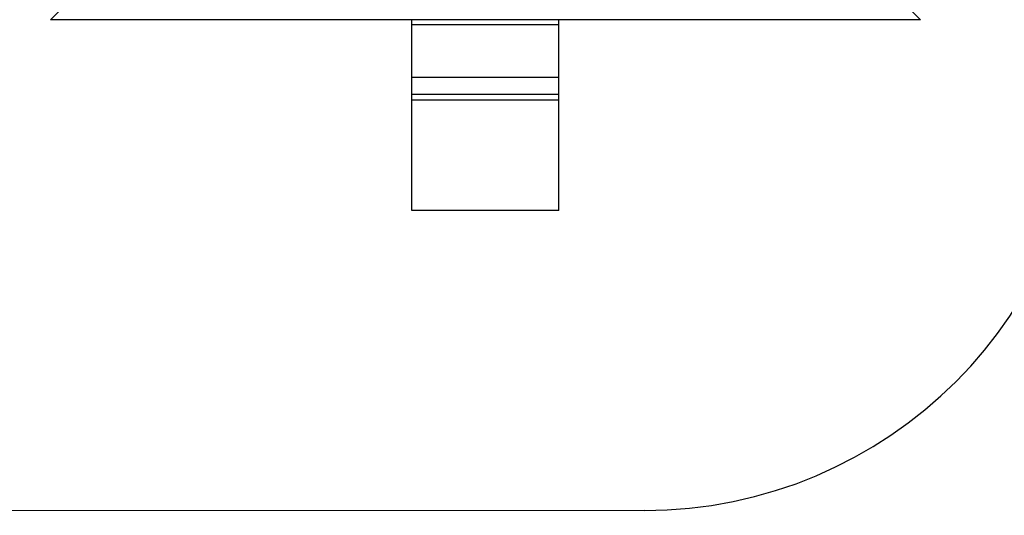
# Model space of a CAD drawing. Header units: inches. Extents: x -39 to 331, y -154 to 45.
# Tile 76 of 120: x 269.4 to 272.75, y -93.19 to -91.5. Entities that reach past the tile are written whole.
import ezdxf

# ---------------------------------------------------------------- set-up
doc = ezdxf.new("R2010")
doc.units = ezdxf.units.IN
doc.header["$LTSCALE"] = 1.21
doc.header["$MEASUREMENT"] = 0
doc.layers.get('0').update_dxf_attribs({"linetype": 'CONTINUOUS'})

msp = doc.modelspace()

# ---------------------------------------------------------------- linework, layer by layer
at = {"color": 6, "linetype": 'Continuous'}
for p, q in [((269.5984, -91.4135), (269.507, -91.5049)), ((272.4676, -91.5049), (272.3762, -91.4135)), ((272.4673, -91.5049), (269.5073, -91.5049)), ((270.7373, -92.1549), (270.7373, -91.5049)), ((271.2373, -92.1549), (271.2373, -91.5049)), ((271.2373, -91.5227), (270.7373, -91.5227)), ((270.7373, -91.7009), (271.2373, -91.7009)), ((270.7373, -91.7589), (271.2373, -91.7589)), ((271.2373, -91.7787), (270.7373, -91.7787)), ((271.2373, -92.1549), (270.7373, -92.1549))]:
    msp.add_line(p, q, dxfattribs=at)
at = {"color": 7, "linetype": 'Continuous'}
msp.add_line((271.5284, -93.1761), (243.1726, -93.1926), dxfattribs=at)
msp.add_ellipse((271.5265, -91.6756), major_axis=(1.062, -1.0608), ratio=0.999315, start_param=-0.785056, end_param=0.785056, dxfattribs=at)

doc.saveas('drawing.dxf')
